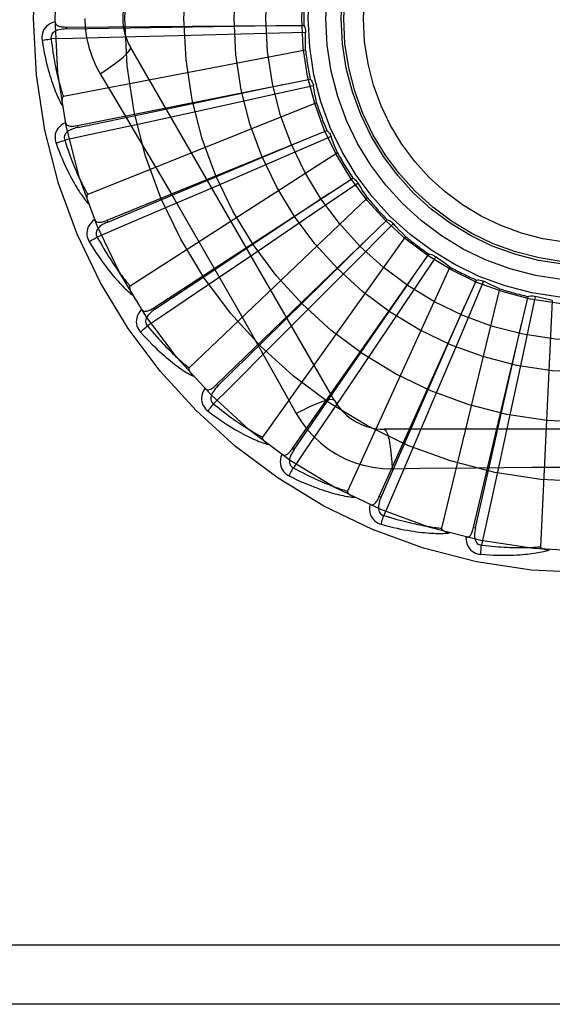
# Model space of a CAD drawing. Header units: inches. Extents: x 0 to 212, y 0 to 138.
# Tile 181 of 256: x 91.928 to 92.198, y 76.196 to 76.695. Entities that reach past the tile are written whole.
import ezdxf

# ---------------------------------------------------------------- set-up
doc = ezdxf.new("R2010")
doc.units = ezdxf.units.IN
doc.header["$LTSCALE"] = 11.6875
doc.header["$MEASUREMENT"] = 0
doc.linetypes.add('HIDDEN', pattern=[0.2, 0.1, -0.1])
doc.layers.add('RIGHTHAND_DOOR_ASSEMBLY', color=7, linetype='CONTINUOUS')

msp = doc.modelspace()

# ---------------------------------------------------------------- linework, layer by layer
at = {"layer": 'RIGHTHAND_DOOR_ASSEMBLY', "color": 8, "linetype": 'HIDDEN'}
for p, q in [((91.95135902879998, 76.6914608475), (91.9513659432, 76.6905012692)), ((91.9513591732, 76.6914608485), (92.057449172, 76.6921940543)), ((92.057449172, 76.6921940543), (92.0717082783, 76.6922723)), ((92.0080398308, 76.6869478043), (91.98629274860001, 76.68641005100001)), ((92.03982228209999, 76.6877830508), (92.0080398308, 76.6869478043)), ((92.0726039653, 76.6887046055), (92.03982228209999, 76.6877830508)), ((92.0872152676, 76.5020504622), (91.9837733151, 76.6812171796)), ((92.07255413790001, 76.6798101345), (91.9498436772, 76.6561596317)), ((91.96842639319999, 76.6677570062), (91.97569210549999, 76.6555912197)), ((91.95696135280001, 76.6414715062), (92.07498202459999, 76.6650445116)), ((92.076536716, 76.66171079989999), (92.0549717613, 76.6569151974)), ((92.0549717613, 76.6569151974), (92.02385420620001, 76.6500459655)), ((92.0781710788, 76.6529676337), (91.9621540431, 76.6065214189)), ((92.02385420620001, 76.6500459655), (91.99221950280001, 76.6431232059)), ((91.95696121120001, 76.6414714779), (91.95714960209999, 76.64053054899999)), ((91.971922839, 76.5934457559), (92.0833495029, 76.6389283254)), ((92.0855070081, 76.6359490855), (92.05541605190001, 76.62290982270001)), ((92.0887664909, 76.62767322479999), (91.98363603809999, 76.5601099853)), ((92.05541605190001, 76.62290982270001), (92.0262206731, 76.6103220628)), ((91.9957028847, 76.5491193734), (92.0965082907, 76.61486764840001)), ((92.0262206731, 76.6103220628), (92.00623124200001, 76.601740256)), ((92.0991906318, 76.6123505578), (92.0721111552, 76.59385218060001)), ((92.10395742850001, 76.60484111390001), (92.013513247, 76.5186027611)), ((91.9719227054, 76.5934457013), (91.97228576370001, 76.5925574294)), ((92.02744201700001, 76.5100944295), (92.1139827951, 76.5937320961)), ((92.0721111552, 76.59385218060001), (92.045825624, 76.57596663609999)), ((92.11709302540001, 76.591768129), (92.0940037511, 76.5684792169)), ((92.1231948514, 76.5852965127), (92.0507058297, 76.4834999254)), ((92.045825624, 76.57596663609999), (92.0278215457, 76.56375688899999)), ((92.065993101, 76.4777813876), (92.1351414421, 76.5762855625)), ((92.1385671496, 76.5749457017), (92.1203025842, 76.5477079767)), ((92.0940037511, 76.5684792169), (92.07157809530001, 76.545942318)), ((92.1457834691, 76.5697458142), (92.09386954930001, 76.4560701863)), ((92.1099628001, 76.453348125), (92.15921950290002, 76.5631586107)), ((92.1628368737, 76.5624912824), (92.15005714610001, 76.5322891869)), ((92.1709068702, 76.5587510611), (92.1414443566, 76.43730492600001)), ((92.15776193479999, 76.43767772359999), (92.18534673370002, 76.5548256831)), ((92.1890250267, 76.5548550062), (92.18219202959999, 76.5227801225)), ((92.1976570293, 76.5527096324), (92.1917107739, 76.4278823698)), ((91.9957027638, 76.5491192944), (91.9962273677, 76.548315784)), ((92.07157809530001, 76.545942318), (92.0562100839, 76.5305459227)), ((92.1203025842, 76.5477079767), (92.10254732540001, 76.5213342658)), ((92.15005714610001, 76.5322891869), (92.1376140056, 76.5030318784)), ((92.10254732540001, 76.5213342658), (92.0903708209, 76.50330768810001)), ((92.18219202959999, 76.5227801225), (92.1755107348, 76.4916966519)), ((92.0274419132, 76.5100943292), (92.02810910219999, 76.5094046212)), ((92.1376140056, 76.5030318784), (92.12906909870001, 76.4830266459)), ((92.1755107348, 76.4916966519), (92.1709062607, 76.47043580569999)), ((92.3193582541, 76.48746712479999), (92.1124743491, 76.48746712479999)), ((92.06599301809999, 76.4777812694), (92.0667786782, 76.4772302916)), ((92.1164577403, 76.4674462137), (92.1306264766, 76.467655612)), ((92.109962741, 76.4533479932), (92.1108384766, 76.45295565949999)), ((92.1577619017, 76.437677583), (92.1586960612, 76.4374580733)), ((92.8244163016, 76.2258005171), (91.7324163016, 76.2258005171)), ((92.7944163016, 76.1958005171), (91.7324163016, 76.1958005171))]:
    msp.add_line(p, q, dxfattribs=at)
for points in [[(91.96067463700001, 76.6958005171), (91.9608965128, 76.6909234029), (91.9615509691, 76.68609084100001), (91.96263554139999, 76.6813152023), (91.9641469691, 76.6766430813), (91.9660793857, 76.6721201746), (91.96842639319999, 76.6677570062)], [(91.94565166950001, 76.6941536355), (91.9443622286, 76.69372667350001), (91.9432094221, 76.6932096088), (91.9421853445, 76.6925997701), (91.94129999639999, 76.6919038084), (91.94055351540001, 76.6911242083), (91.9399473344, 76.690272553), (91.9394825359, 76.6893507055), (91.9391495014, 76.6883918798), (91.93894912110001, 76.6874208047), (91.9388585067, 76.6864660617), (91.93886066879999, 76.6855685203), (91.9389585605, 76.68471576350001)], [(91.9513662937, 76.69049983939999), (91.95032917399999, 76.6904621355), (91.9493499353, 76.6903783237), (91.948426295, 76.6902453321), (91.94756199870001, 76.6900614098), (91.94675815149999, 76.68982199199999), (91.9460217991, 76.6895268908), (91.94535535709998, 76.68917667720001), (91.94477637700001, 76.6887684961), (91.94430319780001, 76.68830132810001), (91.9439368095, 76.687780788), (91.9436854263, 76.6872098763), (91.9435434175, 76.6866138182), (91.9435069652, 76.68602176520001), (91.94357531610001, 76.6854354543)], [(91.9456516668, 76.6941573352), (91.94569978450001, 76.69369762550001), (91.9458258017, 76.693284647), (91.9460349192, 76.69291762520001), (91.946311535, 76.6925988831), (91.9466423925, 76.6923331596), (91.94702565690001, 76.6921124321), (91.94745728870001, 76.691931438), (91.9479306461, 76.6917866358), (91.9484392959, 76.6916741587), (91.9489785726, 76.6915897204), (91.9495421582, 76.6915283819), (91.9501285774, 76.6914882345), (91.95073380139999, 76.691465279), (91.9513591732, 76.6914608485)], [(91.9513659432, 76.6905012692), (91.98363134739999, 76.6909955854), (92.05750707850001, 76.69219498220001)], [(92.0717082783, 76.6922723), (92.0719963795, 76.6917218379), (92.07222978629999, 76.6911489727), (92.0724098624, 76.6905478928), (92.07253366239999, 76.6899336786), (92.0725979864, 76.68932126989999), (92.0726039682, 76.68870465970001)], [(91.93895856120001, 76.6847157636), (91.93956574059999, 76.68484015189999), (91.940261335, 76.6849672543), (91.9410216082, 76.6850925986), (91.9418372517, 76.6852146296), (91.942698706, 76.6853317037), (91.9435752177, 76.6854395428)], [(91.98629274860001, 76.68641005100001), (91.9546200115, 76.6856838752), (91.9435751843, 76.6854398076)], [(91.9435751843, 76.6854398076), (91.94379829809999, 76.68360301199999), (91.9440279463, 76.68184187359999), (91.94426464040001, 76.6801580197), (91.94450684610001, 76.6785465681), (91.94475348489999, 76.67700414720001), (91.9450037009, 76.6755278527), (91.9452565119, 76.6741145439), (91.9455112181, 76.6727615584), (91.9457669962, 76.6714659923), (91.9460232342, 76.6702254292), (91.94627924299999, 76.6690372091), (91.9465344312, 76.6678991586), (91.94678811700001, 76.6668089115), (91.94703988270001, 76.6657643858), (91.9472890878, 76.6647632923), (91.9475357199, 76.6638038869), (91.9477795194, 76.662884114), (91.9480205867, 76.6620026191), (91.9482589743, 76.6611577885), (91.94849456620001, 76.6603483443), (91.9487273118, 76.6595729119), (91.9489570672, 76.6588301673), (91.9491837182, 76.6581187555), (91.94940712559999, 76.6574373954), (91.94962708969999, 76.6567841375), (91.9498436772, 76.6561596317)], [(92.07255413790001, 76.6798101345), (92.0725161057, 76.6820378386), (92.07251173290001, 76.6842628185), (92.0725410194, 76.6864850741), (92.0726039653, 76.6887046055)], [(91.9389585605, 76.68471576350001), (91.93932227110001, 76.68251677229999), (91.9396993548, 76.6804168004), (91.94008652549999, 76.6784175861), (91.9404826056, 76.676512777), (91.9408864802, 76.67469793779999), (91.941296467, 76.67296912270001), (91.94171147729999, 76.671322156), (91.9421299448, 76.6697533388), (91.9425507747, 76.6682587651), (91.9429724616, 76.6668349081), (91.9433938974, 76.6654780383), (91.94381355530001, 76.664184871), (91.9442296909, 76.662951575), (91.94464242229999, 76.66177605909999), (91.9450513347, 76.6606554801), (91.94545698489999, 76.6595883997), (91.9458601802, 76.658573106), (91.9462604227, 76.6576077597), (91.94665793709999, 76.65669073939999), (91.9470517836, 76.65581976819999), (91.94744145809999, 76.65499277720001), (91.9478261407, 76.6542075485), (91.94820450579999, 76.65346185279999), (91.9485777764, 76.652753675), (91.94894716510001, 76.652080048), (91.9493117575, 76.6514417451)], [(91.96842470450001, 76.6677559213), (91.9712598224, 76.6696186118), (91.9738908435, 76.6714308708), (91.9762361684, 76.6731345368), (91.97831211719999, 76.6747375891), (91.9801145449, 76.6762375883), (91.981593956, 76.677599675), (91.9827258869, 76.678802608), (91.98348052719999, 76.6798208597), (91.98383335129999, 76.6806335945), (91.98377347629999, 76.6812169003)], [(91.95714960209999, 76.64053054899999), (91.9887383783, 76.6471222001), (92.06105209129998, 76.6622809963)], [(92.07498202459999, 76.6650445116), (92.0753690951, 76.66455852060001), (92.0757066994, 76.66404018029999), (92.07599727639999, 76.6634840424), (92.07623508, 76.6629043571), (92.0764141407, 76.66231518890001), (92.0765367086, 76.6617108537)], [(92.0781710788, 76.6529676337), (92.0777121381, 76.6551478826), (92.0772867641, 76.6573318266), (92.0768949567, 76.6595194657), (92.076536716, 76.66171079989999)], [(91.9498436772, 76.6561596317), (91.949683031, 76.65609554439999), (91.94954617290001, 76.6559966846), (91.9494346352, 76.6558594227), (91.949343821, 76.6556946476), (91.9492703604, 76.6555112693), (91.9492121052, 76.6553115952), (91.94916620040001, 76.65510118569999), (91.9491313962, 76.6548791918), (91.94910561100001, 76.6546463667), (91.94908848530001, 76.65440346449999), (91.9490790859, 76.65415133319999), (91.9490770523, 76.6538904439), (91.9490817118, 76.6536219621), (91.9490930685, 76.6533446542), (91.9491107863, 76.6530580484), (91.94913521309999, 76.6527610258), (91.94916626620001, 76.6524524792), (91.9492049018, 76.6521319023), (91.9492521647, 76.6517983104), (91.94930770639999, 76.65145203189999)], [(91.97569210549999, 76.6555912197), (91.9901238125, 76.631209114), (91.9973415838, 76.61896700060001), (92.0045364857, 76.60669019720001), (92.01170946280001, 76.5944005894), (92.0188433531, 76.5820778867), (92.0259513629, 76.5697388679), (92.0330118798, 76.5573786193), (92.0400501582, 76.5450048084)], [(91.9508473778, 76.6430354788), (91.94966204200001, 76.6423722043), (91.9486279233, 76.64164631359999), (91.9477377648, 76.6408536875), (91.94700012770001, 76.6400027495), (91.9464146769, 76.6390959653), (91.94598062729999, 76.63814498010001), (91.945698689, 76.6371518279), (91.9455531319, 76.6361473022), (91.9455401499, 76.63515585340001), (91.94563185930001, 76.634201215), (91.9458038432, 76.6333203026), (91.9460613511, 76.6325014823)], [(91.9571502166, 76.6405292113), (91.9561389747, 76.6402959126), (91.9551932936, 76.6400282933), (91.9543115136, 76.639722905), (91.95349764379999, 76.6393787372), (91.9527536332, 76.63899151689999), (91.9520864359, 76.638562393), (91.9514983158, 76.6380923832), (91.9510070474, 76.6375820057), (91.9506308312, 76.6370337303), (91.9503695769, 76.6364532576), (91.9502307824, 76.6358450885), (91.9502041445, 76.6352329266), (91.9502803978, 76.6346446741), (91.95045847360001, 76.63408189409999)], [(91.99221950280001, 76.6431232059), (91.96125656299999, 76.6364160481), (91.9504575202, 76.6340861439)], [(91.95084664, 76.6430391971), (91.9509809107, 76.6425968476), (91.9511828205, 76.6422151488), (91.9514576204, 76.64189433), (91.95178955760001, 76.6416337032), (91.95216472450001, 76.6414353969), (91.9525828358, 76.6412911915), (91.95304092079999, 76.641195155), (91.95353312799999, 76.64114255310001), (91.9540538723, 76.6411283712), (91.95459938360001, 76.6411475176), (91.9551643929, 76.6411939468), (91.95574781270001, 76.6412655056), (91.95634644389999, 76.6413575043), (91.95696135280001, 76.6414715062)], [(92.0833495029, 76.6389283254), (92.0838215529, 76.63852437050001), (92.08425115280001, 76.63807928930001), (92.0846417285, 76.6375881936), (92.0849849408, 76.63706398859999), (92.0852722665, 76.6365193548), (92.0855069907, 76.6359491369)], [(92.0887664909, 76.62767322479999), (92.08790322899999, 76.6297272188), (92.08707222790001, 76.6317911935), (92.0862734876, 76.6338651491), (92.0855070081, 76.6359490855)], [(91.9460613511, 76.6325014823), (91.9468346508, 76.6304110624), (91.9476023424, 76.6284204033), (91.9483608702, 76.62653059), (91.9491102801, 76.62473516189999), (91.94985031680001, 76.6230295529), (91.9505800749, 76.6214095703), (91.951299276, 76.6198709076), (91.9520070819, 76.61840963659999), (91.9527031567, 76.61702171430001), (91.9533866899, 76.615703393), (91.9540572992, 76.6144508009), (91.9547141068, 76.6132604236), (91.9553561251, 76.612128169), (91.95598386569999, 76.6110520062), (91.9565974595, 76.6100290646), (91.95719772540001, 76.60905803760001), (91.95778578, 76.6081373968), (91.9583614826, 76.607265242), (91.9589253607, 76.6064400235), (91.9594769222, 76.6056593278), (91.9600160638, 76.604921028), (91.9605424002, 76.604222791), (91.9610550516, 76.6035621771), (91.9615556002, 76.602937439), (91.9620457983, 76.6023458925), (91.9625246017, 76.6017881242)], [(91.9460613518, 76.6325014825), (91.946634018, 76.6327385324), (91.94729298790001, 76.63299498), (91.94801580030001, 76.6332619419), (91.94879360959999, 76.6335361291), (91.9496173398, 76.6338141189), (91.95045760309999, 76.6340858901)], [(91.9504575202, 76.6340861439), (91.95102421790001, 76.6323247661), (91.95158301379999, 76.6306389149), (91.9521341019, 76.6290302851), (91.9526768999, 76.6274937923), (91.9532109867, 76.6260259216), (91.95373607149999, 76.6246236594), (91.9542517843, 76.6232837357), (91.9547579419, 76.62200340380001), (91.9552542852, 76.62077965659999), (91.9557406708, 76.61961000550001), (91.95621692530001, 76.61849170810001), (91.9566828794, 76.6174225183), (91.95713831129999, 76.61639998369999), (91.95758320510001, 76.615421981), (91.958017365, 76.6144861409), (91.95844110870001, 76.6135907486), (91.9588545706, 76.61273373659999), (91.9592581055, 76.6119137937), (91.95965207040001, 76.6111293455), (91.9600365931, 76.610379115), (91.9604118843, 76.6096617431), (91.9607780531, 76.6089759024), (91.96113524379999, 76.6083202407), (91.96148356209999, 76.6076934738), (91.9618231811, 76.6070936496), (91.9621540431, 76.6065214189)], [(91.97228576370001, 76.5925574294), (92.00205621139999, 76.605008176), (92.0701943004, 76.63357849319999)], [(92.0965082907, 76.61486764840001), (92.09704825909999, 76.6145603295), (92.09755432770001, 76.6142045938), (92.09803078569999, 76.61379628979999), (92.0984670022, 76.61334651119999), (92.0988522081, 76.6128660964), (92.099190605, 76.6123506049)], [(92.10395742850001, 76.60484111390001), (92.102722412, 76.60669246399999), (92.10151627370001, 76.6085611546), (92.1003390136, 76.6104471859), (92.0991906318, 76.6123505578)], [(91.962154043, 76.6065214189), (91.9620084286, 76.6064280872), (91.96189275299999, 76.6063051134), (91.9618092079, 76.6061492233), (91.9617512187, 76.6059702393), (91.96171379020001, 76.60577627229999), (91.96169437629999, 76.6055691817), (91.9616891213, 76.60535388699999), (91.9616969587, 76.6051293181), (91.9617157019, 76.6048958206), (91.96174485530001, 76.604654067), (91.9617833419, 76.60440471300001), (91.96183071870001, 76.6041481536), (91.96188610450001, 76.60388540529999), (91.96194973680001, 76.6036152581), (91.9620213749, 76.60333718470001), (91.9621015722, 76.6030501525), (91.96219236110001, 76.6027478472), (91.96228906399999, 76.6024455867), (91.96238718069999, 76.60215823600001), (91.96248821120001, 76.60188084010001)], [(91.9962273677, 76.548315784), (92.0231035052, 76.5661756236), (92.0846032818, 76.6071248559)], [(92.00623124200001, 76.601740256), (91.9770971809, 76.5892945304), (91.9669342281, 76.5849629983)], [(91.9656233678, 76.59382438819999), (91.96458497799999, 76.5929487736), (91.96370692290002, 76.5920402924), (91.96298285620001, 76.59109352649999), (91.9624195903, 76.5901183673), (91.9620163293, 76.5891171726), (91.96177009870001, 76.58810122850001), (91.9616812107, 76.5870726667), (91.9617283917, 76.5860587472), (91.9619032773, 76.5850827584), (91.9621739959, 76.5841627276), (91.96250958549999, 76.5833302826), (91.9629174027, 76.58257499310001)], [(91.9656222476, 76.5938274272), (91.9658376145, 76.59341877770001), (91.96610799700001, 76.5930823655), (91.96643852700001, 76.59281938), (91.9668138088, 76.59262625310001), (91.96721972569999, 76.5925025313), (91.9676575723, 76.59244006), (91.9681255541, 76.5924324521), (91.9686188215, 76.5924739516), (91.9691328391, 76.5925585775), (91.9696648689, 76.59268061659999), (91.9702108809, 76.5928331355), (91.970770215, 76.593013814), (91.9713406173, 76.5932174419), (91.971922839, 76.5934457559)], [(91.97228662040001, 76.5925562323), (91.9713378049, 76.5921357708), (91.9704598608, 76.5916940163), (91.9696518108, 76.5912272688), (91.9689177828, 76.5907352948), (91.9682604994, 76.590214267), (91.9676865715, 76.5896666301), (91.96719802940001, 76.58909381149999), (91.9668122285, 76.5884996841), (91.96654657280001, 76.5878901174), (91.9663998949, 76.5872706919), (91.9663787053, 76.5866472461), (91.9664684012, 76.5860411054), (91.966654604, 76.5854779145), (91.96693596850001, 76.5849590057)], [(92.1139827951, 76.5937320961), (92.1145711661, 76.59353252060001), (92.1151354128, 76.5932789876), (92.1156805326, 76.5929682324), (92.11619398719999, 76.5926091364), (92.1166631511, 76.59221030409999), (92.1170929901, 76.5917681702)], [(92.1231948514, 76.5852965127), (92.1216300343, 76.5868825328), (92.1200914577, 76.5884898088), (92.11857912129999, 76.5901183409), (92.11709302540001, 76.591768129)], [(91.9629174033, 76.5825749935), (91.96343485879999, 76.58291613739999), (91.96403338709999, 76.5832926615), (91.9646926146, 76.5836915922), (91.9654044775, 76.58410802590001), (91.966160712, 76.5845368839), (91.9669343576, 76.5849627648)], [(91.9629174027, 76.58257499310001), (91.9640723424, 76.5806686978), (91.9652028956, 76.5788592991), (91.9663053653, 76.5771471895), (91.96738101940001, 76.5755260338), (91.9684304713, 76.5739913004), (91.9694536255, 76.5725387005), (91.9704510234, 76.5711639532), (91.9714225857, 76.5698630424), (91.9723687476, 76.56863193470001), (91.9732894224, 76.5674667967), (91.9741849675, 76.5663637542), (91.97505518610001, 76.5653191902), (91.97589988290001, 76.5643288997), (91.97671994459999, 76.5633909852), (91.9775160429, 76.562502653), (91.9782892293, 76.5616627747), (91.97904088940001, 76.56087006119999), (91.97977124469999, 76.5601226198), (91.98048110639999, 76.55941902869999), (91.98117044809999, 76.5587568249), (91.98183957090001, 76.55813390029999), (91.98248853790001, 76.5575478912), (91.98311694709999, 76.55699623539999), (91.98372668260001, 76.5564775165), (91.984319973, 76.5559894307), (91.98489568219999, 76.5555323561)], [(91.9669342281, 76.5849629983), (91.9678240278, 76.58334069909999), (91.9686917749, 76.5817910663), (91.9695373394, 76.5803158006), (91.9703611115, 76.5789097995), (91.97116334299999, 76.57756953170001), (91.97194431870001, 76.5762919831), (91.9727042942, 76.5750738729), (91.9734436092, 76.5739124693), (91.9741625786, 76.5728047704), (91.9748615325, 76.57174830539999), (91.97554081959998, 76.5707403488), (91.97620069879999, 76.56977866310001), (91.97684141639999, 76.5688607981), (91.9774633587, 76.5679846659), (91.97806678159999, 76.5671479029), (91.9786523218, 76.56634888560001), (91.9792205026, 76.5655856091), (91.97977192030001, 76.56485685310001), (91.9803072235, 76.5641611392), (91.9808267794, 76.5634972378), (91.98133105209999, 76.562863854), (91.9818204, 76.5622597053), (91.9822952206, 76.5616834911), (91.9827558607, 76.5611339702), (91.9832028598, 76.560609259), (91.98363603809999, 76.5601099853)], [(92.02810910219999, 76.5094046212), (92.0511195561, 76.5320280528), (92.10375825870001, 76.5838761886)], [(92.1351414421, 76.5762855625), (92.1357569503, 76.5762009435), (92.1363589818, 76.5760587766), (92.13695306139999, 76.5758568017), (92.1375251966, 76.575601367), (92.1380613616, 76.575298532), (92.13856710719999, 76.57494573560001)], [(92.1457834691, 76.5697458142), (92.1439467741, 76.5710070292), (92.1421318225, 76.5722940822), (92.1403386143, 76.573606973), (92.1385671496, 76.5749457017)], [(92.0278215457, 76.56375688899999), (92.00156934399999, 76.5460224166), (91.9924097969, 76.5398458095)], [(92.0667786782, 76.4772302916), (92.08509179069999, 76.5037996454), (92.1269669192, 76.5646727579)], [(92.15921950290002, 76.5631586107), (92.15983990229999, 76.5631920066), (92.1604579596, 76.5631663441), (92.16107952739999, 76.56308044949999), (92.16168966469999, 76.56293790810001), (92.1622734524, 76.5627420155), (92.1628368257, 76.5624913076)], [(92.1709068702, 76.5587510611), (92.1688646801, 76.5596418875), (92.1668389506, 76.56056219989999), (92.1648296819, 76.5615119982), (92.1628368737, 76.5624912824)], [(91.98363603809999, 76.5601099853), (91.9835107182, 76.5599907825), (91.98342040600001, 76.5598481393), (91.98336787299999, 76.5596792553), (91.9833448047, 76.5594925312), (91.9833447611, 76.5592949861), (91.98336489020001, 76.5590879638), (91.983400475, 76.5588755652), (91.9834506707, 76.55865653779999), (91.9835132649, 76.5584308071), (91.9835876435, 76.5581989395), (91.9836726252, 76.5579613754), (91.9837677, 76.5577184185), (91.9838718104, 76.5574709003), (91.9839854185, 76.5572176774), (91.9841083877, 76.5569581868), (91.98424145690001, 76.5566915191), (91.98438477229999, 76.556416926), (91.98453997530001, 76.5561333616), (91.9847089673, 76.5558393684), (91.9848911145, 76.5555354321)], [(92.18534673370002, 76.5548256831), (92.1859496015, 76.55497588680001), (92.1865613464, 76.5550676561), (92.1871879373, 76.5551009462), (92.18781402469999, 76.55507645), (92.18842433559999, 76.55499458), (92.18902497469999, 76.55485502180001)], [(92.1976570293, 76.5527096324), (92.1954831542, 76.5531978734), (92.1933198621, 76.55371818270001), (92.19116715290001, 76.5542705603), (92.1890250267, 76.5548550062)], [(91.98944559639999, 76.54829898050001), (91.988591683, 76.5472426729), (91.9879014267, 76.5461844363), (91.98736962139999, 76.5451177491), (91.98700108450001, 76.5440536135), (91.9867945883, 76.5429941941), (91.986745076, 76.54195000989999), (91.986852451, 76.5409232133), (91.9870906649, 76.5399365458), (91.98744709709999, 76.5390112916), (91.9878870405, 76.5381591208), (91.98837410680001, 76.5374052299), (91.98891749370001, 76.5367407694)], [(91.98944331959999, 76.5483023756), (91.98973251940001, 76.5479414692), (91.9900619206, 76.5476620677), (91.99043629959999, 76.5474663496), (91.99084132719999, 76.5473477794), (91.9912633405, 76.5473031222), (91.9917051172, 76.5473246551), (91.9921661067, 76.5474057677), (91.99264263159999, 76.5475398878), (91.993131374, 76.54772028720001), (91.9936307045, 76.5479408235), (91.99413794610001, 76.54819390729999), (91.9946529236, 76.5484771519), (91.99517443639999, 76.548785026), (91.9957028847, 76.5491193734)], [(91.99622843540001, 76.5483147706), (91.9953763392, 76.5477223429), (91.9945978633, 76.5471224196), (91.9938927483, 76.5465111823), (91.9932650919, 76.5458891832), (91.9927182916, 76.54525317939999), (91.99225837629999, 76.5446068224), (91.99188706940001, 76.54395189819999), (91.9916206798, 76.5432954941), (91.9914751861, 76.54264666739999), (91.9914483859, 76.5420106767), (91.99154556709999, 76.5413944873), (91.991748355, 76.5408162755), (91.9920377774, 76.5402985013), (91.9924122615, 76.5398422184)], [(92.1108384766, 76.45295565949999), (92.12379236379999, 76.4825106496), (92.1533904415, 76.550208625)], [(92.0400501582, 76.5450048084), (92.054018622, 76.5202531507), (92.0609565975, 76.5079089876), (92.0678849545, 76.49548972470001)], [(92.1586960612, 76.4374580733), (92.16582253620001, 76.4689305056), (92.18207381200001, 76.5410065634)], [(91.9889174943, 76.53674076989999), (91.9893610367, 76.537173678), (91.9898774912, 76.53765667), (91.9904493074, 76.5381731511), (91.99106949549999, 76.53871678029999), (91.9917309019, 76.53928100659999), (91.9924099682, 76.5398456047)], [(91.98891749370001, 76.5367407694), (91.9904123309, 76.5350874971), (91.9918648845, 76.5335247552), (91.99327145, 76.5320522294), (91.99463447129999, 76.530663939), (91.99595540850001, 76.52935555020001), (91.9972349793, 76.528122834), (91.99847452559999, 76.52696168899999), (91.9996747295, 76.5258681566), (92.0008367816, 76.524838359), (92.0019613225, 76.5238685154), (92.0030494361, 76.52295488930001), (92.0041016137, 76.5220938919), (92.00511845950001, 76.5212813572), (92.00610120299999, 76.5205155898), (92.0070510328, 76.5197939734), (92.0079691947, 76.51911559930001), (92.0088572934, 76.5184794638), (92.00971590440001, 76.5178837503), (92.0105460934, 76.5173272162), (92.0113483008, 76.5168074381), (92.01212322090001, 76.5163224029), (92.01287136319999, 76.5158698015), (92.0135928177, 76.51544704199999), (92.0142897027, 76.5150530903), (92.0149646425, 76.5146861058), (92.01561644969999, 76.5143462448)], [(91.9924097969, 76.5398458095), (91.9935905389, 76.538421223), (91.9947358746, 76.5370638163), (91.9958453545, 76.5357752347), (91.99692032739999, 76.5345505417), (91.9979617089, 76.5333863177), (91.99897034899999, 76.5322796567), (91.9999471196, 76.5312273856), (92.0008928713, 76.5302268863), (92.00180848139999, 76.5292752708), (92.0026947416, 76.5283701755), (92.00355251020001, 76.5275089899), (92.00438246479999, 76.526689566), (92.0051853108, 76.5259095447), (92.0059618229, 76.5251669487), (92.00671269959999, 76.5244595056), (92.0074388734, 76.5237857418), (92.0081412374, 76.5231437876), (92.0088206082, 76.5225325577), (92.0094779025, 76.5219507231), (92.0101137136, 76.5213971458), (92.01072874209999, 76.5208706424), (92.0113235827, 76.52037002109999), (92.0118988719, 76.5198940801), (92.01245518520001, 76.5194416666), (92.01299340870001, 76.5190110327), (92.013513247, 76.5186027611)], [(92.0562100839, 76.5305459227), (92.03378856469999, 76.50816367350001), (92.02596347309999, 76.50036523)], [(92.013513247, 76.5186027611), (92.0134127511, 76.5184619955), (92.01335106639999, 76.5183048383), (92.0133314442, 76.5181290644), (92.01334413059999, 76.51794134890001), (92.0133814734, 76.5177473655), (92.01344041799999, 76.5175478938), (92.0135155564, 76.517346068), (92.01360629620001, 76.5171404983), (92.013710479, 76.5169306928), (92.01382739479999, 76.5167170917), (92.01395579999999, 76.5164999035), (92.0140951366, 76.5162793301), (92.0142442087, 76.5160559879), (92.0144036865, 76.5158288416), (92.0145735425, 76.5155973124), (92.0147546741, 76.5153606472), (92.0149475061, 76.5151179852), (92.0151534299, 76.5148690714), (92.01537417, 76.5146132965), (92.0156091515, 76.5143508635)], [(92.0214530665, 76.5081046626), (92.0208144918, 76.5069058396), (92.0203369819, 76.5057360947), (92.02001665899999, 76.5045880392), (92.019856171, 76.5034733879), (92.01985390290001, 76.5023940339), (92.02000289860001, 76.5013593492), (92.0203026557, 76.5003714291), (92.02072329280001, 76.4994476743), (92.0212483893, 76.4986065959), (92.0218416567, 76.4978530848), (92.0224625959, 76.4972049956), (92.023121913, 76.4966553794)], [(92.0214507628, 76.5081071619), (92.0218026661, 76.50780776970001), (92.0221787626, 76.5075959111), (92.0225833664, 76.5074746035), (92.0230035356, 76.50743479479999), (92.0234263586, 76.5074707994), (92.0238560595, 76.5075755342), (92.0242933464, 76.5077424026), (92.02473585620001, 76.50796425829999), (92.0251816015, 76.50823386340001), (92.0256301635, 76.50854489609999), (92.02608037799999, 76.5088894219), (92.0265324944, 76.5092650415), (92.02698635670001, 76.5096660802), (92.02744201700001, 76.5100944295)], [(92.0281103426, 76.5094038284), (92.0273857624, 76.5086608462), (92.0267348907, 76.50792443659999), (92.02615819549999, 76.5071908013), (92.0256595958, 76.5064612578), (92.02524304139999, 76.5057332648), (92.02491376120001, 76.5050115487), (92.02467310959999, 76.50429818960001), (92.0245357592, 76.503603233), (92.0245156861, 76.5029385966), (92.02460973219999, 76.5023090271), (92.02482177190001, 76.5017223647), (92.0251303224, 76.5011929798), (92.02551250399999, 76.50073933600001), (92.0259665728, 76.5003621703)], [(92.0903708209, 76.50330768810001), (92.0725903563, 76.4770866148), (92.06638253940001, 76.46794819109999)], [(92.0872151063, 76.5020507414), (92.08675461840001, 76.5023893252), (92.08591046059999, 76.5024958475), (92.0847180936, 76.5023716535), (92.08318849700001, 76.50202534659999), (92.081321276, 76.5014557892), (92.079136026, 76.50066286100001), (92.0766626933, 76.4996565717), (92.0739351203, 76.4984478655), (92.070980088, 76.4970451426), (92.0678831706, 76.4954888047)], [(92.023121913, 76.4966553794), (92.02490262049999, 76.4953148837), (92.02662467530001, 76.4940552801), (92.0282844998, 76.4928755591), (92.02988562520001, 76.4917703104), (92.0314303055, 76.4907355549), (92.0329200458, 76.4897672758), (92.0343569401, 76.4888616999), (92.03574240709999, 76.4880150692), (92.0370783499, 76.4872238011), (92.038366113, 76.4864843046), (92.03960746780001, 76.48579311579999), (92.040803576, 76.4851468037), (92.0419558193, 76.48454139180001), (92.0430657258, 76.4839754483), (92.04413495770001, 76.4834466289), (92.0451649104, 76.48295427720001), (92.0461573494, 76.4824977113), (92.0471131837, 76.4820752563), (92.0480336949, 76.4816858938), (92.048919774, 76.4813273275), (92.0497724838, 76.4809977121), (92.0505927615, 76.4806948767), (92.0513811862, 76.4804162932), (92.05214003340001, 76.48016134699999), (92.05287222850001, 76.4799287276), (92.0535765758, 76.4797183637)], [(92.0231219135, 76.49665537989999), (92.02347551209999, 76.49716440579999), (92.0238912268, 76.4977364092), (92.0243549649, 76.4983517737), (92.02486106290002, 76.49900295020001), (92.0254037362, 76.49968215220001), (92.0259636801, 76.5003650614)], [(92.02596347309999, 76.50036523), (92.0273924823, 76.4991898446), (92.02877401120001, 76.4980737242), (92.0301073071, 76.49701839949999), (92.03139462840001, 76.4960192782), (92.0326375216, 76.495073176), (92.0338373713, 76.4941774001), (92.034995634, 76.493329), (92.03611364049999, 76.4925255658), (92.0371927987, 76.4917644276), (92.0382343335, 76.49104341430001), (92.0392395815, 76.4903601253), (92.04020961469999, 76.48971257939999), (92.0411455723, 76.48909859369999), (92.04204858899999, 76.4885163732), (92.0429197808, 76.4879638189), (92.04376034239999, 76.48743966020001), (92.04457150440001, 76.4869422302), (92.04535427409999, 76.4864706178), (92.0461098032, 76.4860236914), (92.04683888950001, 76.4856004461), (92.0475424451, 76.4851998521), (92.04822127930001, 76.484820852), (92.0488762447, 76.4844623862), (92.0495081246, 76.4841234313), (92.05011811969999, 76.483802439), (92.0507058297, 76.4834999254)], [(92.0678849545, 76.49548972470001), (92.0704820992, 76.4912915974), (92.0734216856, 76.4873684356), (92.0766940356, 76.4837319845), (92.0802749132, 76.4804065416), (92.08414573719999, 76.4774092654), (92.08827141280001, 76.4747690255), (92.0926200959, 76.4725126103), (92.0971537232, 76.4706537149), (92.1018305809, 76.46920681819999), (92.10662617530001, 76.46818338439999), (92.11150696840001, 76.4675960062), (92.1164577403, 76.4674462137)], [(92.1124743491, 76.48746712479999), (92.1129980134, 76.4872377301), (92.1135124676, 76.4865598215), (92.11400111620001, 76.4854650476), (92.1144659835, 76.4839672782), (92.11490634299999, 76.4820654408), (92.11531227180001, 76.4797764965), (92.115677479, 76.4771312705), (92.1159944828, 76.4741648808), (92.1162571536, 76.4709051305), (92.1164577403, 76.4674462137)], [(92.0507058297, 76.4834999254), (92.0506337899, 76.4833426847), (92.05060296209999, 76.4831766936), (92.05061696, 76.4830003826), (92.0506649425, 76.4828184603), (92.05073832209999, 76.4826350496), (92.0508339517, 76.4824503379), (92.05094592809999, 76.4822663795), (92.0510739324, 76.48208169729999), (92.05121593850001, 76.4818954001), (92.05137116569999, 76.4817077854), (92.05153835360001, 76.481518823), (92.051716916, 76.4813286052), (92.051905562, 76.4811375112), (92.0521051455, 76.4809446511), (92.0523157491, 76.4807494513), (92.0525383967, 76.48055134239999), (92.0527780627, 76.4803462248), (92.05302297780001, 76.480144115), (92.05326176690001, 76.4799547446), (92.0534982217, 76.47977486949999)], [(92.12906909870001, 76.4830266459), (92.116572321, 76.4539144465), (92.1122061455, 76.4437663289)], [(92.060485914, 76.4746963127), (92.060888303, 76.4744688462), (92.0612978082, 76.4743319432), (92.0617180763, 76.4742893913), (92.0621381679, 76.4743298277), (92.062546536, 76.47444520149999), (92.06294865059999, 76.474629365), (92.063346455, 76.474875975), (92.0637389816, 76.475177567), (92.06412564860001, 76.4755266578), (92.0645072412, 76.47591696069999), (92.0648841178, 76.4763404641), (92.0652569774, 76.4767948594), (92.0656267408, 76.4772745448), (92.065993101, 76.4777813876)], [(92.0667800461, 76.47722974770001), (92.06620917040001, 76.4763630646), (92.06570942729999, 76.4755167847), (92.06528199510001, 76.47468726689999), (92.0649304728, 76.4738765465), (92.06465921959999, 76.4730828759), (92.0644724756, 76.4723118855), (92.06437117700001, 76.4715658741), (92.0643678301, 76.4708574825), (92.06447390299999, 76.4702010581), (92.0646853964, 76.4696006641), (92.0650046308, 76.4690647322), (92.06540779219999, 76.4686033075), (92.0658689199, 76.46823019), (92.06638616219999, 76.4679457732)], [(92.06048894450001, 76.47469416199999), (92.0600887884, 76.4733961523), (92.0598412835, 76.4721571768), (92.0597440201, 76.47096924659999), (92.05979738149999, 76.469844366), (92.0599994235, 76.46878408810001), (92.060341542, 76.4677962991), (92.06082284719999, 76.4668829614), (92.0614107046, 76.46605550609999), (92.06208548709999, 76.4653290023), (92.06281063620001, 76.4647013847), (92.063543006, 76.4641825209), (92.0642944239, 76.46376761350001)], [(92.1709062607, 76.47043580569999), (92.164144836, 76.4394846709), (92.1617781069, 76.4286936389)], [(92.0642944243, 76.4637676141), (92.0645452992, 76.4643343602), (92.064845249, 76.46497470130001), (92.0651841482, 76.46566670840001), (92.0655578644, 76.4664018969), (92.06596219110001, 76.4671715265), (92.06638277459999, 76.4679480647)], [(92.06638253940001, 76.46794819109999), (92.0680081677, 76.4670644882), (92.06957595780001, 76.4662299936), (92.0710848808, 76.4654460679), (92.0725380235, 76.4647086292), (92.07393750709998, 76.46401484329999), (92.07528520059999, 76.4633623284), (92.0765830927, 76.4627484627), (92.07783294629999, 76.4621711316), (92.0790366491, 76.4616279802), (92.08019581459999, 76.4611171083), (92.08131220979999, 76.4606364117), (92.08238726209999, 76.46018414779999), (92.0834225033, 76.4597583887), (92.08441938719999, 76.4593575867), (92.08537940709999, 76.458979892), (92.08630397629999, 76.4586242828), (92.0871946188, 76.4582893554), (92.0880524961, 76.4579744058), (92.0888789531, 76.4576785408), (92.0896749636, 76.4574009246), (92.09044161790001, 76.4571407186), (92.091179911, 76.45689703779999), (92.09189088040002, 76.4566690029), (92.092575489, 76.4564557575), (92.0932352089, 76.4562560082), (92.09386954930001, 76.4560701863)], [(92.1306264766, 76.467655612), (92.15895785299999, 76.467962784), (92.17316871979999, 76.46809250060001), (92.1873981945, 76.4681850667), (92.20162779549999, 76.4682522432), (92.2158665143, 76.4682690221), (92.23010642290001, 76.4682552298), (92.2443409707, 76.4681896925), (92.25857614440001, 76.4680981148)], [(92.0642944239, 76.46376761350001), (92.06629664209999, 76.4627883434), (92.06822595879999, 76.4618774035), (92.0700790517, 76.4610331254), (92.0718604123, 76.460250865), (92.07357300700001, 76.45952714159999), (92.07521907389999, 76.4588582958), (92.07680138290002, 76.4582410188), (92.0783220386, 76.4576718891), (92.0797835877, 76.4571477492), (92.08118802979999, 76.4566653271), (92.0825377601, 76.45622155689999), (92.08383456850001, 76.4558132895), (92.0850805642, 76.4554368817), (92.08627751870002, 76.4550912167), (92.08742750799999, 76.4547743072), (92.08853202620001, 76.4544857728), (92.0895929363, 76.4542252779), (92.0906114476, 76.45399135), (92.09158901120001, 76.4537832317), (92.0925269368, 76.4535988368), (92.0934266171, 76.4534365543), (92.0942893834, 76.4532944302), (92.0951162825, 76.4531700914), (92.09590966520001, 76.45306336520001), (92.09667265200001, 76.4529735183), (92.09740408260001, 76.4529002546)], [(92.09386954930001, 76.4560701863), (92.0938285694, 76.4559021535), (92.0938297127, 76.4557333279), (92.09387682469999, 76.4555628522), (92.0939583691, 76.4553932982), (92.09406513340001, 76.45522708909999), (92.0941939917, 76.4550638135), (92.0943387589, 76.454904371), (92.0944994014, 76.4547472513), (92.0946740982, 76.4545911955), (92.0948620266, 76.45443634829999), (92.09506195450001, 76.45428244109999), (92.09527328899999, 76.454129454), (92.0954946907, 76.4539775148), (92.0957271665, 76.4538259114), (92.095970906, 76.4536740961), (92.0962270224, 76.4535217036), (92.09649636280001, 76.4533680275), (92.0967799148, 76.453213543), (92.09707910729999, 76.4530585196), (92.09739346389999, 76.4529028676)], [(92.1051388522, 76.4492765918), (92.10557710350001, 76.44912936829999), (92.1060051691, 76.4490724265), (92.10642590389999, 76.4491101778), (92.1068307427, 76.4492293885), (92.1072098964, 76.4494199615), (92.107569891, 76.4496768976), (92.10791383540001, 76.449994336), (92.1082421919, 76.450364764), (92.10855580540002, 76.4507807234), (92.1088566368, 76.4512361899), (92.1091465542, 76.4517233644), (92.1094266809, 76.45224011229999), (92.10969898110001, 76.4527811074), (92.1099628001, 76.453348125)], [(92.11083992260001, 76.4529553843), (92.1104433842, 76.4519963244), (92.11011283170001, 76.4510707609), (92.109850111, 76.4501753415), (92.10965837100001, 76.4493127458), (92.1095422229, 76.4484820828), (92.1095047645, 76.4476896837), (92.10954648, 76.4469379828), (92.1096772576, 76.4462417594), (92.1099056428, 76.4456172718), (92.11022693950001, 76.4450677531), (92.11064183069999, 76.4446019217), (92.1111250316, 76.4442251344), (92.1116484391, 76.4439460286), (92.11221016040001, 76.4437646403)], [(92.10514237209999, 76.4492750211), (92.10499509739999, 76.4479247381), (92.1049865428, 76.4466613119), (92.10511585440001, 76.445476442), (92.1053811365, 76.4443819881), (92.1057801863, 76.4433791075), (92.1063030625, 76.4424739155), (92.1069485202, 76.44166817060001), (92.10768235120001, 76.4409669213), (92.10848243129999, 76.4403812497), (92.1093132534, 76.43990220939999), (92.11013058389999, 76.439531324), (92.11094694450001, 76.43926612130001)], [(92.11094694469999, 76.43926612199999), (92.1110860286, 76.4398701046), (92.1112593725, 76.4405556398), (92.1114611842, 76.4412992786), (92.11168901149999, 76.4420919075), (92.1119403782, 76.44292414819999), (92.11220640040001, 76.4437662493)], [(92.1122061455, 76.4437663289), (92.11396963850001, 76.4432062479), (92.11566702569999, 76.4426835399), (92.1172970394, 76.4421993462), (92.1188634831, 76.4417502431), (92.12036897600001, 76.4413338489), (92.1218158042, 76.4409481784), (92.1232064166, 76.4405910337), (92.1245429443, 76.4402606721), (92.1258276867, 76.4399551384), (92.12706258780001, 76.4396728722), (92.1282497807, 76.4394121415), (92.1293909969, 76.4391715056), (92.1304881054, 76.4389493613), (92.1315428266, 76.4387444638), (92.1325569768, 76.4385552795), (92.1335321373, 76.4383810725), (92.13447007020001, 76.4382207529), (92.1353720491, 76.4380738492), (92.13623956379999, 76.4379397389), (92.1370737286, 76.4378177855), (92.1378757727, 76.43770737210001), (92.13864684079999, 76.4376078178), (92.139388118, 76.4375184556), (92.1401007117, 76.4374386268), (92.1407863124, 76.4373673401), (92.1414443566, 76.43730492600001)], [(92.11094694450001, 76.43926612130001), (92.11309830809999, 76.4386834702), (92.115165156, 76.4381541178), (92.1171445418, 76.437675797), (92.11904175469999, 76.43724479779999), (92.1208603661, 76.4368582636), (92.12260326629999, 76.4365130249), (92.1242738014, 76.4362063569), (92.1258746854, 76.4359352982), (92.1274090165, 76.4356972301), (92.1288793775, 76.4354893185), (92.13028870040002, 76.4353090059), (92.13163933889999, 76.435153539), (92.13293405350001, 76.4350197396), (92.13417479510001, 76.4349068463), (92.13536397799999, 76.4348133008), (92.1365031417, 76.43473901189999), (92.13759417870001, 76.4346840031), (92.1386385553, 76.4346470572), (92.1396378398, 76.434627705), (92.14059371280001, 76.4346241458), (92.1415078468, 76.4346350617), (92.142381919, 76.4346587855), (92.14321740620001, 76.43469318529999), (92.1440166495, 76.43473853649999), (92.1447828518, 76.4347947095), (92.1455149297, 76.4348611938)], [(92.1414443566, 76.43730492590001), (92.1414359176, 76.4371321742), (92.14146899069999, 76.4369666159), (92.1415475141, 76.4368081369), (92.1416596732, 76.43665707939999), (92.1417959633, 76.4365140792), (92.1419533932, 76.4363781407), (92.14212571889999, 76.43624897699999), (92.1423131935, 76.4361250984), (92.14251426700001, 76.43600492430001), (92.1427281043, 76.435888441), (92.1429535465, 76.4357751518), (92.1431900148, 76.4356649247), (92.1434361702, 76.43555763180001), (92.14369313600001, 76.4354527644), (92.14396120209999, 76.43534982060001), (92.1442415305, 76.43524865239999), (92.14454049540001, 76.4351472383), (92.14484275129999, 76.4350506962), (92.145133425, 76.4349640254), (92.1454174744, 76.4348855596)], [(92.15379634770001, 76.4327668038), (92.15425413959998, 76.4327051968), (92.1546850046, 76.43273030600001), (92.1550909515, 76.4328470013), (92.15546595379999, 76.43304067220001), (92.15580218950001, 76.4332995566), (92.1561070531, 76.433619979), (92.15638470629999, 76.4339967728), (92.156637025, 76.4344226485), (92.15686625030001, 76.4348904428), (92.15707544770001, 76.4353946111), (92.1572679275, 76.435927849), (92.1574451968, 76.4364882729), (92.1576101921, 76.4370710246), (92.15776193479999, 76.43767772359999)], [(92.1586975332, 76.4374580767), (92.1584896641, 76.4364413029), (92.1583402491, 76.435469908), (92.15825173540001, 76.4345409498), (92.15822670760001, 76.4336576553), (92.1582698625, 76.4328200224), (92.15838304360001, 76.4320348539), (92.1585662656, 76.43130463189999), (92.158826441, 76.43064574), (92.159168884, 76.43007575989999), (92.15958837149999, 76.4295969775), (92.1600839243, 76.4292180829), (92.1606297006, 76.428939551), (92.16119647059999, 76.4287645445), (92.16178236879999, 76.4286927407)], [(92.1537994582, 76.43276595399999), (92.1539103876, 76.4314122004), (92.1541410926, 76.4301699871), (92.15449230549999, 76.4290310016), (92.1549599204, 76.4280065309), (92.1555415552, 76.4270972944), (92.15622629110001, 76.4263074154), (92.15701257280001, 76.425638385), (92.1578658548, 76.42508868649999), (92.1587623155, 76.424665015), (92.15966878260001, 76.4243518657), (92.1605415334, 76.42414236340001), (92.1613933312, 76.4240364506)], [(92.16139333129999, 76.4240364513), (92.16141559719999, 76.424655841), (92.1614560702, 76.4253617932), (92.1615135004, 76.42613018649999), (92.16158720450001, 76.4269516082), (92.16167652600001, 76.4278163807), (92.16177837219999, 76.4286936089)], [(92.1613933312, 76.4240364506), (92.1636160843, 76.42387147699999), (92.16574576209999, 76.4237428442), (92.1677799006, 76.4236477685), (92.1697243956, 76.4235836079), (92.17158329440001, 76.4235482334), (92.1733600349, 76.4235390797), (92.1750584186, 76.4235541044), (92.17668167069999, 76.4235909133), (92.1782333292, 76.4236475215), (92.1797164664, 76.42372163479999), (92.1811344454, 76.4238112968), (92.1824900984, 76.4239142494), (92.1837867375, 76.4240278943), (92.1850264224, 76.424151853), (92.18621181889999, 76.4242850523), (92.1873444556, 76.4244276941), (92.1884261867, 76.4245801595), (92.1894586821, 76.4247415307), (92.1904435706, 76.42491164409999), (92.1913828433, 76.4250890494), (92.192278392, 76.425272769), (92.19313217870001, 76.4254614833), (92.1939460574, 76.4256533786), (92.1947222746, 76.425849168), (92.1954639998, 76.42604933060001), (92.19617026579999, 76.4262531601)], [(92.1617781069, 76.4286936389), (92.1636157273, 76.4284774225), (92.1653813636, 76.4282853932), (92.1670735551, 76.4281184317), (92.1686966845, 76.4279738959), (92.17025377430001, 76.4278499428), (92.171747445, 76.427745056), (92.1731805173, 76.42765754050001), (92.1745554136, 76.42758608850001), (92.1758747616, 76.4275292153), (92.1771407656, 76.42748575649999), (92.178355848, 76.42745441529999), (92.1795219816, 76.4274341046), (92.180641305, 76.4274236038), (92.1817157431, 76.4274220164), (92.1827473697, 76.42742818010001), (92.18373787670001, 76.4274416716), (92.18468920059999, 76.4274617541), (92.1856026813, 76.4274882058), (92.1864798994, 76.4275206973), (92.18732206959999, 76.4275588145), (92.1881305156, 76.4276021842), (92.18890649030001, 76.4276503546), (92.1896512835, 76.427702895), (92.1903661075, 76.427759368), (92.19105280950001, 76.4278191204), (92.1917107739, 76.4278823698)], [(92.1917107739, 76.4278823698), (92.1917351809, 76.42771114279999), (92.1917989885, 76.4275548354), (92.1919060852, 76.42741408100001), (92.1920448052, 76.4272869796), (92.1922056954, 76.4271723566), (92.1923860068, 76.4270686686), (92.1925796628, 76.4269744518), (92.19278719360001, 76.4268882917), (92.1930073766, 76.4268083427), (92.1932393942, 76.4267344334), (92.19348220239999, 76.4266658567), (92.19373525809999, 76.4266023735), (92.19399727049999, 76.4265436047), (92.1942694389, 76.4264892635), (92.19455214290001, 76.4264389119), (92.1948465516, 76.4263926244), (92.1951532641, 76.4263500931), (92.195474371, 76.4263120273), (92.195812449, 76.4262791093), (92.1961666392, 76.4262511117)]]:
    msp.add_lwpolyline(points, dxfattribs=at)
for radius in [0.2812500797, 0.2702837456, 0.235, 0.205, 0.179592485, 0.1635, 0.1452498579, 0.1420000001, 0.133, 0.12525, 0.124, 0.1139999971]:
    msp.add_circle((92.2159163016, 76.6958005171), radius, dxfattribs=at)
for centre, radius, start, end in [((92.00903239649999, 76.6958005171), 0.0291666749, 150, 210), ((92.2159163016, 76.6958005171), 0.1442511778, 175.4552815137, 181.401528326), ((92.2159163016, 76.6958005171), 0.1442511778, 186.3643724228, 192.3106192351), ((92.2159163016, 76.6958005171), 0.1442511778, 197.2734633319, 203.2197101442), ((92.2159163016, 76.6958005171), 0.1442511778, 208.182554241, 214.1288010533), ((92.2159163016, 76.6958005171), 0.1442511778, 219.0916451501, 225.0378919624), ((92.2159163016, 76.6958005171), 0.1442511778, 230.0007360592, 235.9469828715), ((92.2159163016, 76.6958005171), 0.1442511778, 240.9098269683, 246.8560737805), ((92.2159163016, 76.6958005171), 0.1442511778, 251.8189178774, 257.7651646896), ((92.1124743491, 76.5166337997), 0.0291666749, 210, 270)]:
    msp.add_arc(centre, radius, start, end, dxfattribs=at)

doc.saveas('drawing.dxf')
